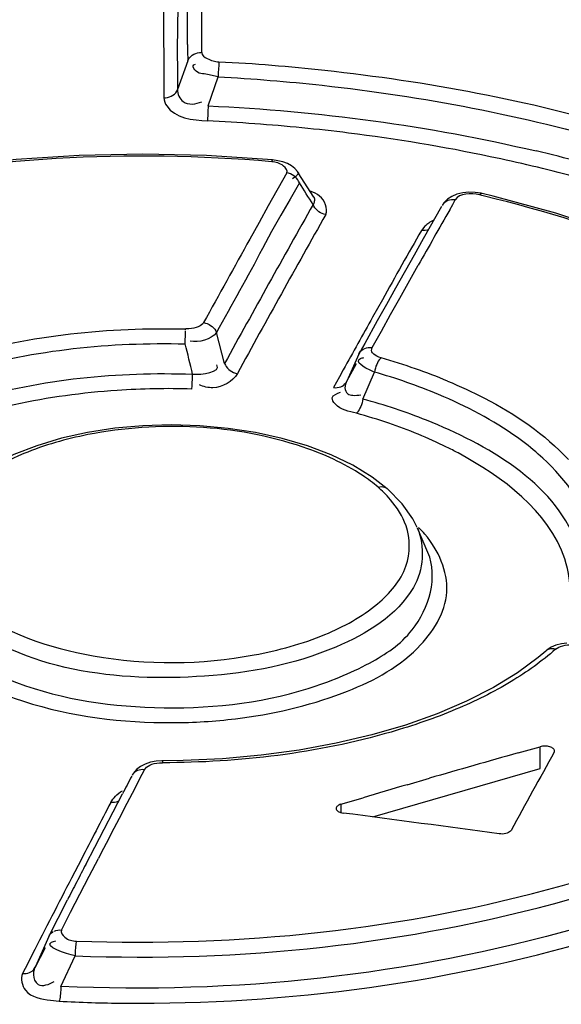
# Model space of a CAD drawing. Header units: inches. Extents: x 0 to 117, y 0 to 83.
# Tile 41 of 59: x 98.983 to 99.206, y 29.341 to 29.746. Entities that reach past the tile are written whole.
import ezdxf

# ---------------------------------------------------------------- set-up
doc = ezdxf.new("R2010")
doc.units = ezdxf.units.IN
doc.header["$LTSCALE"] = 6.4311023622
doc.header["$MEASUREMENT"] = 0
doc.layers.get('0').update_dxf_attribs({"linetype": 'CONTINUOUS'})

msp = doc.modelspace()

# ---------------------------------------------------------------- linework, layer by layer
at = {"color": 7, "linetype": 'CONTINUOUS'}
for p, q in [((99.0420108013, 29.780381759), (99.0420626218, 29.7138855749)), ((99.0480091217, 29.7694820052), (99.0476794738, 29.7391540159)), ((99.0577069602, 29.739479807), (99.0577141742, 29.760322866)), ((99.057704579, 29.7325147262), (99.0577069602, 29.739479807)), ((99.0519613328, 29.7291128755), (99.0478005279, 29.7172818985)), ((99.0544974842, 29.7274581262), (99.0551682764, 29.7277541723)), ((99.064609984, 29.7257580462), (99.0645190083, 29.7241678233)), ((99.0644343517, 29.7225005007), (99.0600604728, 29.7234690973)), ((99.0603559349, 29.7105259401), (99.0644343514, 29.7225004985)), ((99.0645190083, 29.7241678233), (99.0644343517, 29.7225005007)), ((99.0603559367, 29.7105259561), (99.0602478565, 29.7081232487)), ((99.0602478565, 29.7081232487), (99.0601746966, 29.706647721)), ((99.0868800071, 29.6882856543), (99.0597179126, 29.6900585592)), ((99.0891124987, 29.687976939), (99.086877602, 29.6882858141)), ((99.0927235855, 29.6829577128), (99.0851199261, 29.6693806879)), ((99.0960313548, 29.6811745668), (99.0950410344, 29.6804912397)), ((99.0974559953, 29.6830674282), (99.0974733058, 29.6830405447)), ((99.103848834, 29.6729855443), (99.097473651, 29.6830437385)), ((99.0979159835, 29.6788508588), (99.0940826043, 29.6721721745)), ((99.0940826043, 29.6721721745), (99.0902222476, 29.6655545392)), ((99.1776472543, 29.6733783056), (99.1731414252, 29.6744676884)), ((99.2034498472, 29.6663357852), (99.1776472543, 29.6733783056)), ((99.0851199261, 29.6693806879), (99.0813177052, 29.6625661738)), ((99.1564938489, 29.6691336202), (99.1489203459, 29.6557495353)), ((99.1597961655, 29.6678160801), (99.1610405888, 29.6700073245)), ((99.1610405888, 29.6700073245), (99.1620660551, 29.6718116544)), ((99.0902222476, 29.6655545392), (99.0864074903, 29.6587995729)), ((99.0813177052, 29.6625661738), (99.0775152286, 29.6557343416)), ((99.1495688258, 29.6609877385), (99.1481538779, 29.6592922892)), ((99.0864074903, 29.6587995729), (99.0826868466, 29.651779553)), ((99.1489203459, 29.6557495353), (99.1451334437, 29.6490318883)), ((99.1451334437, 29.6490318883), (99.1375593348, 29.6355453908)), ((99.1392929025, 29.6314512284), (99.1468851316, 29.6449744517)), ((99.1375593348, 29.6355453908), (99.133772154, 29.6287765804)), ((99.1354963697, 29.6246635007), (99.1392929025, 29.6314512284)), ((99.1320752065, 29.6307413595), (99.1280547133, 29.6235545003)), ((99.133772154, 29.6287765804), (99.1299849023, 29.6219907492)), ((99.1316995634, 29.6178583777), (99.1354963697, 29.6246635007)), ((99.1299849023, 29.6219907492), (99.124837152, 29.612740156)), ((99.0509584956, 29.6141729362), (99.0510077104, 29.6157415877)), ((99.0510077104, 29.6157415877), (99.0510799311, 29.6177422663)), ((99.0511008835, 29.6182797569), (99.0511197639, 29.6187226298)), ((99.067134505, 29.6045041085), (99.0637720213, 29.617219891)), ((99.1279024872, 29.611035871), (99.1316995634, 29.6178583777)), ((99.0509159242, 29.6125579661), (99.0509584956, 29.6141729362)), ((99.124837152, 29.612740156), (99.1239071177, 29.6110655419)), ((99.1224101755, 29.6083680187), (99.1174505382, 29.5972730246)), ((99.1239071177, 29.6110655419), (99.1224101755, 29.6083680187)), ((99.1174505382, 29.5972730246), (99.121481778, 29.604539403)), ((99.1143830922, 29.5989733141), (99.1119696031, 29.5946109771)), ((99.115991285, 29.6018762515), (99.1143830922, 29.5989733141)), ((99.1240622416, 29.5898527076), (99.1287930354, 29.6009694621)), ((99.1109849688, 29.5668751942), (99.1012780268, 29.5705567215)), ((99.1198725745, 29.5626123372), (99.1109849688, 29.5668751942)), ((99.1402684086, 29.5467504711), (99.1340968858, 29.5529643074)), ((99.1340968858, 29.5529643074), (99.1341176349, 29.5529463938)), ((99.1446319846, 29.5405439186), (99.1402684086, 29.5467504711)), ((99.1464086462, 29.5370354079), (99.1446319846, 29.5405439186)), ((99.1508539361, 29.5266980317), (99.1465331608, 29.5367497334)), ((99.1993407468, 29.4861015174), (99.196283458, 29.4834774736)), ((99.1993621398, 29.486120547), (99.199340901, 29.4861014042)), ((99.196283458, 29.4834774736), (99.1876900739, 29.4771049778)), ((99.1876900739, 29.4771049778), (99.1778205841, 29.4710655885)), ((99.1778205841, 29.4710655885), (99.1667753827, 29.4654301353)), ((99.1667753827, 29.4654301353), (99.1546643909, 29.4602722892)), ((99.1879255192, 29.4441617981), (99.1970396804, 29.4467235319)), ((99.1970396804, 29.4377404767), (99.1970396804, 29.4467235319)), ((99.0322583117, 29.43361208), (99.0341725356, 29.437268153)), ((99.1281363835, 29.4178498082), (99.1970568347, 29.4377454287)), ((99.1423539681, 29.4310926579), (99.1514683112, 29.4337411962)), ((99.0136655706, 29.4053351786), (99.025064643, 29.4272745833)), ((99.1150113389, 29.4230430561), (99.1241254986, 29.4257435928)), ((99.1150113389, 29.4230430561), (99.1150113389, 29.4194176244)), ((99.0099849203, 29.3982653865), (99.0136655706, 29.4053351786)), ((99.0081525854, 29.4004823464), (99.0041136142, 29.3926735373)), ((99.0113540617, 29.3934063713), (99.0151565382, 29.400757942)), ((99.0037498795, 29.378653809), (99.0113540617, 29.3934063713)), ((98.9985891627, 29.3761290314), (99.0024495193, 29.3836688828)), ((98.9947557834, 29.3686357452), (98.9985891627, 29.3761290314)), ((98.9999481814, 29.3712528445), (99.0037498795, 29.378653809)), ((98.9947557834, 29.3686357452), (98.9903572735, 29.3587759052)), ((98.9931965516, 29.3639750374), (98.9891016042, 29.355960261)), ((98.9958234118, 29.3662164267), (98.9966404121, 29.3665350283)), ((98.9966404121, 29.3665350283), (98.9976307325, 29.3667831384)), ((98.987960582, 29.3612516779), (98.9860528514, 29.3575203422)), ((98.9997161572, 29.3480113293), (99.0055578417, 29.3606323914)), ((98.9860528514, 29.3575203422), (98.9839230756, 29.3533496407)), ((98.9903572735, 29.3587759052), (98.9891016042, 29.355960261)), ((98.9954430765, 29.3423324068), (98.9990725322, 29.3419627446))]:
    msp.add_line(p, q, dxfattribs=at)
for points in [[(99.0519556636, 29.7291146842), (99.0522815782, 29.7297585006), (99.052712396, 29.730367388), (99.0532391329, 29.7309219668), (99.0538361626, 29.7313981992), (99.0544924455, 29.7317938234), (99.0552240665, 29.7321160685), (99.0560256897, 29.732352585), (99.0568614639, 29.7324867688), (99.057704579, 29.7325147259)], [(99.0648207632, 29.7286931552), (99.0647832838, 29.7282635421), (99.0647421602, 29.7277383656), (99.0646984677, 29.7271295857), (99.064609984, 29.7257580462)], [(99.0420626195, 29.7138855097), (99.0428649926, 29.7139110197), (99.0436692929, 29.7140343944), (99.0444517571, 29.7142555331), (99.0451775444, 29.7145626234), (99.0458401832, 29.7149475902), (99.0464532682, 29.7154207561), (99.0470018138, 29.7159823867), (99.0474550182, 29.7166096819), (99.0477988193, 29.7172824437)], [(99.0601746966, 29.706647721), (99.060102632, 29.7053361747), (99.0600690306, 29.7047856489), (99.0600386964, 29.7043332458)], [(99.0597179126, 29.6900585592), (99.0334992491, 29.6906477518), (99.0072310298, 29.6901192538), (98.9812698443, 29.6884670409), (98.9557547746, 29.6856900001), (98.9308464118, 29.6818046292), (98.9066985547, 29.6768353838), (98.883436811, 29.6708062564), (98.8612108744, 29.6637522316), (98.8401601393, 29.6557180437), (98.8203927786, 29.6467447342), (98.8020422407, 29.6368867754), (98.7852289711, 29.6262041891)], [(99.0865465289, 29.6875657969), (99.0866406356, 29.6878895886), (99.0867313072, 29.6881223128), (99.0868159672, 29.6882547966), (99.086877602, 29.6882858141)], [(99.0946331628, 29.6858629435), (99.0929979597, 29.6867627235), (99.0911450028, 29.6874708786), (99.0891124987, 29.687976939)], [(99.0974559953, 29.6830674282), (99.0971686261, 29.6834860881), (99.0960287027, 29.6847698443), (99.0946331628, 29.6858629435)], [(99.0979160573, 29.6788508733), (99.0976211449, 29.6795095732), (99.0972336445, 29.6801481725), (99.0967611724, 29.6807487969), (99.096224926, 29.681287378), (99.0956340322, 29.6817606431), (99.0949751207, 29.6821773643), (99.0942521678, 29.6825265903), (99.0934943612, 29.6827891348), (99.0927235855, 29.6829577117)], [(99.1731345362, 29.6744693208), (99.1727703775, 29.6745519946), (99.1702676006, 29.6749395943), (99.1677478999, 29.6750247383), (99.1652104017, 29.6747871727), (99.1627891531, 29.6742014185), (99.1606572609, 29.6732955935), (99.1588647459, 29.6720996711), (99.1574090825, 29.6706088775), (99.1567102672, 29.669566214)], [(99.1620660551, 29.6718116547), (99.1612907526, 29.6718895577), (99.1605127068, 29.6718692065), (99.1597548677, 29.6717476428), (99.1590509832, 29.6715322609), (99.1584073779, 29.6712303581), (99.1578108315, 29.6708333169), (99.1572758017, 29.6703389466), (99.1568322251, 29.6697662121), (99.1567102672, 29.669566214)], [(99.1731345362, 29.6744693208), (99.1728837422, 29.6744747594), (99.1726065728, 29.6743798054), (99.1723163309, 29.6741851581), (99.17202091, 29.6738983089)], [(99.1087486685, 29.6658320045), (99.1080098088, 29.665993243), (99.1072762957, 29.6662435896), (99.1065680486, 29.6665790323), (99.1059137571, 29.6669840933), (99.1053183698, 29.6674508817), (99.1047704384, 29.6679902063), (99.1042820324, 29.6686002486), (99.1038781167, 29.6692573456), (99.103570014, 29.6699425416)], [(99.3108465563, 29.616871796), (99.2928335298, 29.6283822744), (99.2729277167, 29.6391745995), (99.2512683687, 29.6491593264), (99.2280442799, 29.6582389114), (99.2034498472, 29.6663357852)], [(99.1510657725, 29.6595457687), (99.150547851, 29.6593772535), (99.1497733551, 29.6592418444), (99.1489667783, 29.6592133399), (99.1481538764, 29.6592922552)], [(99.0584992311, 29.6213158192), (99.0581298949, 29.6208040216), (99.0576416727, 29.6203435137), (99.0570345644, 29.6199342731), (99.0563002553, 29.6195700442), (99.055447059, 29.6192570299), (99.0544999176, 29.619013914), (99.053467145, 29.6188469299), (99.0523404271, 29.6187498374), (99.0511197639, 29.6187226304)], [(99.0584992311, 29.6213158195), (99.059247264, 29.6211622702), (99.0599917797, 29.6209180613), (99.0607121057, 29.6205870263), (99.0613783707, 29.6201848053), (99.0619852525, 29.6197195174), (99.0625445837, 29.619180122), (99.0630438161, 29.6185683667), (99.0634569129, 29.6179084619), (99.0637720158, 29.6172198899)], [(99.1248400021, 29.6107031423), (99.1255376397, 29.6109336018), (99.1263014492, 29.6110719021), (99.1270980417, 29.6111062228), (99.1279024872, 29.61103587)], [(99.1224103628, 29.6083679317), (99.1227251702, 29.6089634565), (99.123138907, 29.6095114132), (99.1236430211, 29.609994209), (99.1242134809, 29.6103917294), (99.1248400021, 29.6107031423)], [(99.1315547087, 29.6068164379), (99.1306201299, 29.6071302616), (99.1298082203, 29.6074874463), (99.1291189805, 29.6078880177), (99.1285397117, 29.6083381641), (99.1280831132, 29.6088317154), (99.1277872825, 29.6093501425), (99.1276649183, 29.6098872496), (99.1277033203, 29.6104491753), (99.1279024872, 29.611035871)], [(99.0671344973, 29.604504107), (99.0674341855, 29.6038435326), (99.0678280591, 29.6032030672), (99.0683082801, 29.6026010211), (99.0688529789, 29.6020619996), (99.0694526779, 29.6015893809), (99.0701210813, 29.6011742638), (99.0708540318, 29.6008278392), (99.0716214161, 29.6005695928), (99.0724006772, 29.6004068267)], [(99.1315547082, 29.6068164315), (99.1311740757, 29.6064348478), (99.1307916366, 29.6059578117), (99.130418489, 29.6053959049), (99.1300709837, 29.6047757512), (99.1297522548, 29.6041079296), (99.1294559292, 29.6033765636), (99.1291890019, 29.6025878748), (99.1289660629, 29.6017771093), (99.1287939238, 29.6009696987)], [(99.0536568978, 29.5939572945), (99.0536932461, 29.5943999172), (99.0537312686, 29.5949370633), (99.0537698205, 29.5955551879), (99.0538071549, 29.5962254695), (99.0538428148, 29.596935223), (99.0538774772, 29.5976968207), (99.0539105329, 29.5985017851), (99.0539664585, 29.6001153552)], [(99.1119696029, 29.5946109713), (99.1127367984, 29.5945420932), (99.1135047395, 29.5945689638), (99.1142511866, 29.5946941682), (99.1149435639, 29.5949102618), (99.1155759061, 29.5952102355), (99.1161610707, 29.5956025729), (99.1166851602, 29.596089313), (99.1171193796, 29.5966520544), (99.117450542, 29.5972730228)], [(99.1240627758, 29.5898528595), (99.1239057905, 29.5890808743), (99.1237019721, 29.5882971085), (99.1234556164, 29.5875239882), (99.1231784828, 29.5867955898), (99.1228755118, 29.5861188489), (99.1225394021, 29.58547979), (99.1221726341, 29.584892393), (99.1217913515, 29.5843880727), (99.1214075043, 29.5839822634)], [(99.1012780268, 29.5705567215), (99.0908633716, 29.573620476), (99.079908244, 29.5760368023), (99.068540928, 29.5777860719), (99.0569100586, 29.5788425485), (99.0451710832, 29.5791971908), (99.0334642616, 29.5788586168), (99.0219326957, 29.5778238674)], [(99.0219326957, 29.5778238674), (99.0107316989, 29.5760968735), (98.999996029, 29.5736956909), (98.9898461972, 29.5706561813), (98.9804193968, 29.5670085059), (98.9718392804, 29.5627749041), (98.96422116, 29.5580034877), (98.9576487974, 29.5527394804), (98.9521813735, 29.5469927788), (98.9479469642, 29.5407900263), (98.9463392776, 29.5375553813)], [(99.1341176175, 29.5529463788), (99.1278666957, 29.5577592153), (99.1198725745, 29.5626123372)], [(99.1303348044, 29.5536273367), (99.1309943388, 29.5537633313), (99.1316552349, 29.5538110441), (99.1322995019, 29.5537645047), (99.1329031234, 29.5536245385), (99.1334567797, 29.5533951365), (99.1339619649, 29.5530738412), (99.1340968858, 29.5529643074)], [(99.2080606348, 29.4894160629), (99.2057697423, 29.4891099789), (99.2035580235, 29.4885176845), (99.2016072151, 29.4876725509), (99.1999506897, 29.4866102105), (99.1993621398, 29.486120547)], [(99.2033829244, 29.4868578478), (99.2026896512, 29.4870053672), (99.2019965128, 29.4870585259), (99.201323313, 29.487012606), (99.2006989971, 29.4868715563), (99.20012882, 29.4866416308), (99.1996012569, 29.4863159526), (99.1993621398, 29.486120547)], [(99.2033829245, 29.4868578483), (99.203985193, 29.4873128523), (99.2046789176, 29.4877051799), (99.2054640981, 29.488034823), (99.2063514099, 29.4883073), (99.2073301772, 29.4885170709), (99.2083683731, 29.4886475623), (99.2094553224, 29.4886932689), (99.2106017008, 29.488659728), (99.2118075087, 29.4885469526)], [(99.1546643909, 29.4602722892), (99.1415984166, 29.4556446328), (99.1276929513, 29.4515876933), (99.1130733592, 29.4481404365), (99.0978668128, 29.4453402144), (99.0822097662, 29.4432128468), (99.0662392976, 29.4417753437)], [(99.2029339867, 29.4448633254), (99.202943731, 29.4449895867), (99.202913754, 29.4452390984), (99.20281524, 29.4454884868), (99.202650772, 29.4457338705), (99.2024280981, 29.4459635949), (99.2021443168, 29.4461771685), (99.2018023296, 29.446375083), (99.2014185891, 29.4465471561), (99.2009900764, 29.4466920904), (99.2005198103, 29.4468111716), (99.2000333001, 29.4468980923), (99.1995310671, 29.4469510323), (99.1990125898, 29.4469717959), (99.1985018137, 29.4469595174), (99.1980067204, 29.4469139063), (99.197519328, 29.4468352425), (99.1970396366, 29.4467235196)], [(99.041634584, 29.440956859), (99.0413502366, 29.4409553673), (99.0389979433, 29.4407953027), (99.0366557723, 29.4403521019), (99.0344299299, 29.4396022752), (99.032487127, 29.438585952), (99.0308791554, 29.43733425), (99.0295975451, 29.435848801), (99.0290417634, 29.4349330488)], [(99.041634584, 29.440956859), (99.0416145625, 29.4409152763), (99.0415918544, 29.4407623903), (99.041570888, 29.4405010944), (99.0415519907, 29.4401415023)], [(99.0662392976, 29.4417753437), (99.0500949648, 29.4410471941), (99.0416359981, 29.4409571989)], [(99.2028058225, 29.4444785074), (99.2029077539, 29.4447360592), (99.2029339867, 29.4448633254)], [(99.0341725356, 29.4372681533), (99.0334245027, 29.437315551), (99.0326799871, 29.4372727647), (99.031959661, 29.4371380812), (99.031293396, 29.436918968), (99.0306865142, 29.4366220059), (99.0301271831, 29.4362394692), (99.0296279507, 29.4357697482), (99.0292148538, 29.4352297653), (99.0290417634, 29.4349330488)], [(99.0341725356, 29.437268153), (99.0345418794, 29.4378070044), (99.0350301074, 29.438295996), (99.03563722, 29.4387351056), (99.0363715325, 29.4391309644), (99.0372247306, 29.439476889), (99.0381718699, 29.4397529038), (99.0392046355, 29.4399523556), (99.0403313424, 29.4400818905), (99.0415519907, 29.4401415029)], [(99.0235530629, 29.4243469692), (99.0232190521, 29.4241767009), (99.0225506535, 29.4239458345), (99.0218177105, 29.4237997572), (99.0210503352, 29.423749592), (99.0202710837, 29.4237965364)], [(99.1130543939, 29.4214493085), (99.1130444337, 29.4213182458), (99.1130745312, 29.4210609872), (99.1131748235, 29.4208079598), (99.1133413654, 29.4205592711), (99.1135649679, 29.4203281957), (99.1138478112, 29.4201162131), (99.1141877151, 29.4199218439), (99.114568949, 29.4197539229), (99.1149862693, 29.4196153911), (99.1154449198, 29.4195032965), (99.1159449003, 29.4194176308)], [(99.1150112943, 29.4230430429), (99.1145743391, 29.4228906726), (99.1141901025, 29.4227185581), (99.1138585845, 29.4225267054), (99.1135761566, 29.4223114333), (99.1133464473, 29.4220764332), (99.1131803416, 29.4218327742), (99.1130805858, 29.4215798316), (99.1130543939, 29.4214493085)], [(99.1850701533, 29.4122368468), (99.1848323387, 29.4119153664), (99.1844864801, 29.4116193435), (99.1840430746, 29.4113577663), (99.1835155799, 29.4111385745), (99.1829200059, 29.4109684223), (99.1822744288, 29.4108524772), (99.1815984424, 29.4107942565), (99.1809125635, 29.4107955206), (99.1802376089, 29.4108562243)], [(98.9947557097, 29.3686357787), (98.9950506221, 29.3691973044), (98.9954381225, 29.3697149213), (98.9959105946, 29.3701732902), (98.996446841, 29.3705546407), (98.9965937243, 29.3706300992)], [(98.9970377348, 29.370858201), (98.9976966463, 29.371088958), (98.9984195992, 29.3712373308), (98.9991774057, 29.3712923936), (98.9999481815, 29.3712528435)], [(99.0061252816, 29.3666916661), (99.0060311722, 29.3662520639), (99.0059404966, 29.3657251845), (99.0058558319, 29.3651226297), (99.0057806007, 29.364470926), (99.0057152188, 29.3637799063), (99.0056584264, 29.3630343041), (99.0056117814, 29.3622405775), (99.0055779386, 29.3614321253), (99.0055578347, 29.3606323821)], [(98.983923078, 29.353349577), (98.984661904, 29.3533105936), (98.9853953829, 29.35335921), (98.9861035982, 29.3534968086), (98.9867578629, 29.3537159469), (98.9873532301, 29.354010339), (98.9879011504, 29.3543875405), (98.9883895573, 29.3548490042), (98.9887934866, 29.3553783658), (98.9891016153, 29.3559602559)], [(98.999716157, 29.3480113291), (98.9996934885, 29.3472453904), (98.999656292, 29.346464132), (98.999605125, 29.3456882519), (98.9995423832, 29.3449497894), (98.9994693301, 29.3442554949), (98.9993842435, 29.3435915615), (98.9992873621, 29.3429704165), (98.9991824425, 29.3424222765), (98.9990725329, 29.3419627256)]]:
    msp.add_lwpolyline(points, dxfattribs=at)
for centre, radius, start, end in [((99.8198975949, 29.7330882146), 0.7722419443, 179.5499488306, 180.6417285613), ((100.1662365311, 29.7497173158), 1.1144656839, 180.7151447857, 181.0593549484), ((100.335000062, 29.7382056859), 1.2873695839, 180.6127097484, 180.9312768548), ((99.0257166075, 28.9580918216), 0.7470303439, 84.3726419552, 87.3666351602), ((99.0265740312, 28.9666332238), 0.7384460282, 82.8740725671, 84.3738630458), ((99.0295929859, 28.9888384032), 0.7160379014, 78.1604037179, 82.8933626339), ((99.0369239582, 29.0245408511), 0.6795908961, 75.1632011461, 78.1477448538), ((99.0443569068, 29.0487206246), 0.6607594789, 73.5526611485, 76.7892866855), ((96.6973334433, 28.1489697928), 2.8466353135, 32.2968207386, 32.5091891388), ((99.0404475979, 29.1259064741), 0.563565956, 76.2732089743, 76.4988025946), ((105.5559294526, 26.0344651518), 7.4060541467, 150.6016195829, 151.1810600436), ((105.5740347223, 26.0311333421), 7.4169372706, 150.6558785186, 151.2340509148), ((105.3777873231, 26.138080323), 7.1499964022, 150.4179405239, 150.6281965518), ((105.7056870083, 25.9712525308), 7.583407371, 150.9311024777, 151.2281990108), ((105.3913955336, 26.1245771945), 7.1744182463, 150.4829086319, 150.6134731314), ((105.4208136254, 26.1080214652), 7.208174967, 150.6135520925, 150.7440554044), ((105.572232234, 26.0233278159), 7.3816702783, 150.8088244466, 151.0013873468), ((94.2425124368, 28.4269491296), 4.9524144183, 13.7029235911, 13.8511251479), ((99.0557198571, 29.3435706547), 0.2739512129, 70.8094437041, 73.92956665), ((99.0671830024, 29.3763562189), 0.2392194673, 67.4446995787, 70.8212203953), ((99.0575336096, 29.3452287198), 0.2535092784, 71.6274745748, 74.7856562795), ((99.0620858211, 29.3663031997), 0.2256174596, 71.2186777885, 74.7559884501), ((99.0661159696, 29.370921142), 0.2264213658, 68.1905794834, 71.639316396), ((99.0848933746, 29.4215203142), 0.165805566, 61.8079113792, 63.6310995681), ((99.0920205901, 29.5109121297), 0.057380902, 44.9331980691, 48.1088778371), ((99.0971593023, 29.5160003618), 0.0501493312, 40.2565775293, 44.9643467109), ((99.1088856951, 29.4991924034), 0.0536716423, 40.6741741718, 44.8267158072), ((99.0262752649, 29.5958340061), 0.1369733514, 247.586286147, 252.1965962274), ((99.0447679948, 29.6827731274), 0.2261465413, 270.2630978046, 276.8214080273), ((100.6477552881, 24.2679128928), 5.3781647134, 105.7497600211, 105.9516312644), ((100.6522656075, 24.2521333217), 5.394576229, 105.9516313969, 106.1530940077), ((106.7053410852, 25.4186153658), 8.6600460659, 152.3788573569, 152.623909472), ((102.0248153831, 27.869069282), 3.3803118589, 152.4099224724, 152.5506082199), ((100.6591465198, 24.2284541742), 5.419234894, 106.2536715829, 106.4545216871), ((106.6936482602, 25.4204404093), 8.6549163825, 152.4480394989, 152.6219850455), ((101.5768434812, 28.0635769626), 2.8931221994, 152.5269393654, 152.6870905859), ((106.89343227, 25.3171494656), 8.8798223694, 152.6796851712, 152.907651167), ((101.7580759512, 27.9709724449), 3.096641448, 152.7033372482, 152.8576500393), ((99.0286291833, 29.8660699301), 0.524939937, 266.7722642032, 269.6555343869)]:
    msp.add_arc(centre, radius, start, end, dxfattribs=at)
for centre, major_axis, ratio, start_param, end_param in [((99.1842282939, 24.6228385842), (1.3545395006, 6.0731105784), 0.2536828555, 0.712149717, 0.7207953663), ((99.1847545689, 24.6223828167), (7.505807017, -1.6698865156), 0.6134372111, 1.707031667, 1.715518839)]:
    msp.add_ellipse(centre, major_axis=major_axis, ratio=ratio, start_param=start_param, end_param=end_param, dxfattribs=at)
for points in [[(99.051857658, 29.7358073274), (99.0517427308, 29.7451999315), (99.0518842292, 29.7545945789), (99.0520334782, 29.7639867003)], [(99.0603558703, 29.7105254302), (99.1057350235, 29.7085056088), (99.1511441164, 29.7023914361), (99.1953621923, 29.691993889)], [(99.1720209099, 29.6738983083), (99.1687219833, 29.674680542), (99.163739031, 29.6747605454), (99.1620660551, 29.6718116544)], [(99.0826868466, 29.651779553), (99.0766449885, 29.6401195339), (99.0700825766, 29.6287367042), (99.0637720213, 29.617219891)], [(99.0637720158, 29.6172198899), (99.0614399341, 29.6142204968), (99.0566683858, 29.6129735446), (99.0529361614, 29.6136845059)], [(99.0539664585, 29.6001153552), (99.0574831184, 29.5996684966), (99.0660341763, 29.6010603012), (99.0639066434, 29.6038958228)], [(99.1551945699, 29.5917247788), (99.146596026, 29.5953335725), (99.1377511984, 29.5983871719), (99.128790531, 29.6009687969)], [(99.1585357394, 29.5700743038), (99.1508427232, 29.5738895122), (99.1428538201, 29.5771398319), (99.1347249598, 29.5799074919)], [(99.1238138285, 29.5584563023), (99.1163013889, 29.563430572), (99.1079533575, 29.5672126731), (99.0994142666, 29.5700873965)], [(99.1418214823, 29.5377088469), (99.1404255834, 29.5416212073), (99.1381119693, 29.5452343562), (99.1354311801, 29.548407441)], [(99.1465201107, 29.5367533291), (99.1497646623, 29.5292572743), (99.1489657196, 29.5193711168), (99.1448689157, 29.5123047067)], [(99.2033829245, 29.4868578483), (99.1977315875, 29.4818583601), (99.1915268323, 29.477455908), (99.1850671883, 29.4735564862)], [(99.1850671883, 29.4735564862), (99.1778235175, 29.4691837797), (99.1701963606, 29.4654182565), (99.1623968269, 29.4621382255)], [(98.9843954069, 29.46542014), (99.0040763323, 29.4590732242), (99.0251276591, 29.4565277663), (99.0458064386, 29.4566289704)], [(99.0055578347, 29.3606323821), (99.0018978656, 29.3614056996), (98.9924905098, 29.3645178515), (98.9958234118, 29.3662164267)]]:
    msp.add_open_spline(points, degree=3, dxfattribs=at)
for points, knots in [([(99.057704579, 29.7325147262), (99.0577029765, 29.7313973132), (99.0606213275, 29.729455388), (99.0631453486, 29.728779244), (99.0648207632, 29.7286931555)], [0, 0, 0, 0, 0.3997848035, 1, 1, 1, 1]), ([(99.0648207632, 29.7286931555), (99.0793685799, 29.7280608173), (99.1359666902, 29.7232863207), (99.1922286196, 29.7129292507), (99.2326930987, 29.700837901)], [0, 0, 0, 0, 0.2563927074, 1, 1, 1, 1]), ([(99.0600604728, 29.7234690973), (99.0582654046, 29.7239467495), (99.0554487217, 29.7233601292), (99.0538855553, 29.727125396), (99.0544974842, 29.7274581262)], [0, 0, 0, 0, 0.7272827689, 1, 1, 1, 1]), ([(99.0644343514, 29.7225004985), (99.0787679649, 29.721748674), (99.1345671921, 29.717218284), (99.1899232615, 29.7065849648), (99.2298784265, 29.6949142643)], [0, 0, 0, 0, 0.2564096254, 1, 1, 1, 1]), ([(99.0477988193, 29.7172824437), (99.0476967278, 29.7154861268), (99.04979478, 29.710567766), (99.0553974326, 29.7111684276), (99.057702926, 29.7122790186)], [0, 0, 0, 0, 0.4128288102, 1, 1, 1, 1]), ([(99.0420626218, 29.7138855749), (99.0421505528, 29.7126915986), (99.0450779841, 29.7056927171), (99.0541038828, 29.7047132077), (99.060038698, 29.7043332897)], [0, 0, 0, 0, 0.1675784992, 1, 1, 1, 1]), ([(99.086546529, 29.6875657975), (99.0276136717, 29.6925495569), (98.9181827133, 29.6874967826), (98.8127389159, 29.6469808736), (98.7744958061, 29.6158296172)], [0, 0, 0, 0, 0.5452594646, 1, 1, 1, 1]), ([(99.0927235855, 29.6829577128), (99.0932356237, 29.6838675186), (99.0907776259, 29.6868485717), (99.0882528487, 29.6874171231), (99.086546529, 29.6875657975)], [0, 0, 0, 0, 0.378701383, 1, 1, 1, 1]), ([(99.0975502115, 29.6830434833), (99.0974606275, 29.6827184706), (99.0970205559, 29.6820042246), (99.0964074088, 29.6814650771), (99.0960313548, 29.6811745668)], [0, 0, 0, 0, 0.4150192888, 1, 1, 1, 1]), ([(99.1087486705, 29.6658320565), (99.1098709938, 29.6682517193), (99.1075406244, 29.6734519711), (99.1037286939, 29.674878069), (99.1023872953, 29.6753799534)], [0, 0, 0, 0, 0.6506362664, 1, 1, 1, 1]), ([(99.103570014, 29.6699425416), (99.1039081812, 29.6703126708), (99.1043623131, 29.6713503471), (99.1042146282, 29.6724545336), (99.1040167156, 29.6729793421)], [0, 0, 0, 0, 0.4719764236, 1, 1, 1, 1]), ([(99.3449804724, 29.5840595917), (99.3363856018, 29.5942797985), (99.2876932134, 29.637986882), (99.2242067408, 29.6611553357), (99.1741775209, 29.6733760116)], [0, 0, 0, 0, 0.2059058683, 1, 1, 1, 1]), ([(99.1532427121, 29.6634505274), (99.1525297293, 29.6631235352), (99.1512277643, 29.6624045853), (99.1500675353, 29.6614722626), (99.1495688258, 29.6609877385)], [0, 0, 0, 0, 0.5300960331, 1, 1, 1, 1]), ([(98.9302740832, 29.5979259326), (98.9389527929, 29.601690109), (98.9777942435, 29.6152833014), (99.0195331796, 29.6194618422), (99.0511197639, 29.6187226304)], [0, 0, 0, 0, 0.2304187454, 1, 1, 1, 1]), ([(98.933729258, 29.5923823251), (98.9421368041, 29.5960394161), (98.979790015, 29.6092476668), (99.0202818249, 29.6134005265), (99.0509158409, 29.6125566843)], [0, 0, 0, 0, 0.2302822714, 1, 1, 1, 1]), ([(99.1287939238, 29.6009696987), (99.1271282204, 29.6016596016), (99.1250929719, 29.6024054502), (99.1217828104, 29.6051631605), (99.1223622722, 29.6059820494)], [0, 0, 0, 0, 0.6425024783, 1, 1, 1, 1]), ([(99.1223622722, 29.6059820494), (99.1225339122, 29.6062246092), (99.1232424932, 29.606647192), (99.1239979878, 29.6068280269), (99.1244733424, 29.6069194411)], [0, 0, 0, 0, 0.3803657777, 1, 1, 1, 1]), ([(98.89652381, 29.5546676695), (98.914081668, 29.5720564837), (98.9674027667, 29.5957115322), (99.0231148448, 29.6011828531), (99.0539664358, 29.6001152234)], [0, 0, 0, 0, 0.4445970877, 1, 1, 1, 1]), ([(99.0724006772, 29.6004068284), (99.0704538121, 29.5970428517), (99.0642549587, 29.5934759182), (99.0584882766, 29.5949608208), (99.0567348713, 29.5957072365)], [0, 0, 0, 0, 0.6710051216, 1, 1, 1, 1]), ([(99.117450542, 29.5972730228), (99.1169913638, 29.5964214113), (99.1162997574, 29.5945967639), (99.1171235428, 29.5925389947), (99.1178751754, 29.5920337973)], [0, 0, 0, 0, 0.5165176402, 1, 1, 1, 1]), ([(99.1589415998, 29.5972777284), (99.1640771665, 29.5951401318), (99.1820560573, 29.5868365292), (99.1989658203, 29.5754551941), (99.2086672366, 29.5649782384)], [0, 0, 0, 0, 0.2803559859, 1, 1, 1, 1]), ([(99.0536572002, 29.5939572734), (99.0434143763, 29.5943158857), (99.0048089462, 29.5935839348), (98.9659479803, 29.5857443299), (98.9398840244, 29.5744974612)], [0, 0, 0, 0, 0.2652726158, 1, 1, 1, 1]), ([(99.1214075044, 29.5839822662), (99.1183343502, 29.5848437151), (99.1141488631, 29.5853277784), (99.1103960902, 29.5909858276), (99.1135680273, 29.5922422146), (99.1148752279, 29.5927098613)], [0, 0, 0, 0, 0.5815324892, 0.7470366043, 1, 1, 1, 1]), ([(99.1178751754, 29.5920337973), (99.1184685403, 29.5916349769), (99.1203380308, 29.5911924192), (99.1221640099, 29.5914418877), (99.1232572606, 29.5916615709)], [0, 0, 0, 0, 0.3906681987, 1, 1, 1, 1]), ([(99.1962427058, 29.5672318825), (99.1935056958, 29.5696124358), (99.1809045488, 29.5794626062), (99.1665776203, 29.5869473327), (99.1551945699, 29.5917247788)], [0, 0, 0, 0, 0.2271064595, 1, 1, 1, 1]), ([(99.0994142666, 29.5700873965), (99.0714013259, 29.5795180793), (99.0303762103, 29.581375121), (98.9929345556, 29.5709397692), (98.9844640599, 29.5673893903)], [0, 0, 0, 0, 0.7629340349, 1, 1, 1, 1]), ([(99.2149370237, 29.5111498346), (99.2155500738, 29.5177304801), (99.2094253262, 29.5518942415), (99.1748921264, 29.5712509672), (99.1502361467, 29.581136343)], [0, 0, 0, 0, 0.1992325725, 1, 1, 1, 1]), ([(98.9844640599, 29.5673893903), (98.9725433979, 29.5623928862), (98.9501367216, 29.5510130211), (98.9486562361, 29.5238322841), (98.9534210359, 29.5157430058)], [0, 0, 0, 0, 0.5792600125, 1, 1, 1, 1]), ([(99.2092649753, 29.5078903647), (99.2097271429, 29.5132996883), (99.2056851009, 29.540004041), (99.1814120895, 29.5579035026), (99.163224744, 29.5676561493)], [0, 0, 0, 0, 0.2082784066, 1, 1, 1, 1]), ([(99.2192639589, 29.5226243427), (99.2194693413, 29.5264721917), (99.2178824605, 29.5437682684), (99.2062373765, 29.5585388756), (99.1962427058, 29.5672318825)], [0, 0, 0, 0, 0.2253469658, 1, 1, 1, 1]), ([(99.1303348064, 29.5536273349), (99.1293160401, 29.5544744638), (99.1271841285, 29.5561432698), (99.1249651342, 29.5576939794), (99.1238138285, 29.5584563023)], [0, 0, 0, 0, 0.489678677, 1, 1, 1, 1]), ([(98.962336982, 29.5051305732), (98.9764183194, 29.4934369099), (99.0167466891, 29.4800443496), (99.0677742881, 29.4805919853), (99.1072536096, 29.4912316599), (99.1293111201, 29.5032556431), (99.1435098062, 29.5192752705), (99.1436800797, 29.5324996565), (99.1418214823, 29.5377088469)], [0, 0, 0, 0, 0.2583103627, 0.5698828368, 0.7125406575, 0.8305988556, 0.9219464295, 1, 1, 1, 1]), ([(99.0716285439, 29.4582274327), (99.0865884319, 29.4600229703), (99.1132555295, 29.4661647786), (99.1456110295, 29.4824836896), (99.163207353, 29.5097105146), (99.1550945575, 29.5277602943), (99.1495917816, 29.5341732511)], [0, 0, 0, 0, 0.3405244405, 0.6121131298, 0.8090220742, 1, 1, 1, 1]), ([(98.97792133, 29.4745494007), (98.9968687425, 29.4667894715), (99.0390026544, 29.4600921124), (99.090423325, 29.4653215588), (99.1256433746, 29.4796933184), (99.1487301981, 29.4947376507), (99.1551464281, 29.5167550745), (99.1508490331, 29.5267037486)], [0, 0, 0, 0, 0.2962598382, 0.6039450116, 0.735715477, 0.8431927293, 1, 1, 1, 1]), ([(99.1448689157, 29.5123047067), (99.1381384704, 29.5006956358), (99.1084252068, 29.4827611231), (99.044337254, 29.4709413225), (98.9839564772, 29.4777449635), (98.9576208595, 29.5004047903)], [0, 0, 0, 0, 0.2014364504, 0.4784720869, 1, 1, 1, 1]), ([(99.0061252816, 29.3666916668), (99.073240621, 29.3643280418), (99.1914711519, 29.376406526), (99.3075684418, 29.4249150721), (99.3427726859, 29.4626310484)], [0, 0, 0, 0, 0.5655326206, 1, 1, 1, 1]), ([(99.1623968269, 29.4621382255), (99.1536938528, 29.45847826), (99.114758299, 29.4450968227), (99.0732043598, 29.4401931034), (99.0415519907, 29.4401415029)], [0, 0, 0, 0, 0.2297494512, 1, 1, 1, 1]), ([(99.0055578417, 29.3606323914), (99.0737019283, 29.3580592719), (99.1936351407, 29.3705182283), (99.3119773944, 29.4193343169), (99.3474912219, 29.457875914)], [0, 0, 0, 0, 0.5654378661, 1, 1, 1, 1]), ([(99.3554279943, 29.4506964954), (99.3201648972, 29.4094934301), (99.1959795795, 29.3578546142), (99.0711789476, 29.3448962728), (98.9997161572, 29.3480113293)], [0, 0, 0, 0, 0.4312278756, 1, 1, 1, 1]), ([(99.0254732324, 29.34113948), (99.0933797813, 29.3406807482), (99.2112217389, 29.3559317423), (99.3273285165, 29.4071809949), (99.3604019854, 29.4462797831)], [0, 0, 0, 0, 0.5700855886, 1, 1, 1, 1]), ([(99.0202710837, 29.4237965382), (99.0207846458, 29.4247087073), (99.0221941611, 29.4265563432), (99.0240201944, 29.4280129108), (99.025109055, 29.4286326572)], [0, 0, 0, 0, 0.4551951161, 1, 1, 1, 1]), ([(98.9999481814, 29.3712528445), (98.9994563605, 29.3702965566), (99.0017769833, 29.3672722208), (99.0044305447, 29.3667559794), (99.0061252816, 29.3666916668)], [0, 0, 0, 0, 0.3880296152, 1, 1, 1, 1]), ([(98.9891016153, 29.3559602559), (98.9888665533, 29.3554872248), (98.9885176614, 29.3544495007), (98.9883965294, 29.3533635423), (98.9883988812, 29.3528084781)], [0, 0, 0, 0, 0.4876058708, 1, 1, 1, 1]), ([(98.9839230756, 29.3533496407), (98.9830261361, 29.3511986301), (98.9847289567, 29.3438417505), (98.9917814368, 29.3428634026), (98.9954430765, 29.3423324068)], [0, 0, 0, 0, 0.3864585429, 1, 1, 1, 1]), ([(98.9883988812, 29.3528084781), (98.9884050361, 29.3513558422), (98.9902961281, 29.3469771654), (98.9950091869, 29.3489500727), (98.99697812, 29.350041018)], [0, 0, 0, 0, 0.3922243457, 1, 1, 1, 1])]:
    msp.add_open_spline(points, degree=3, knots=knots, dxfattribs=at)

doc.saveas('drawing.dxf')
